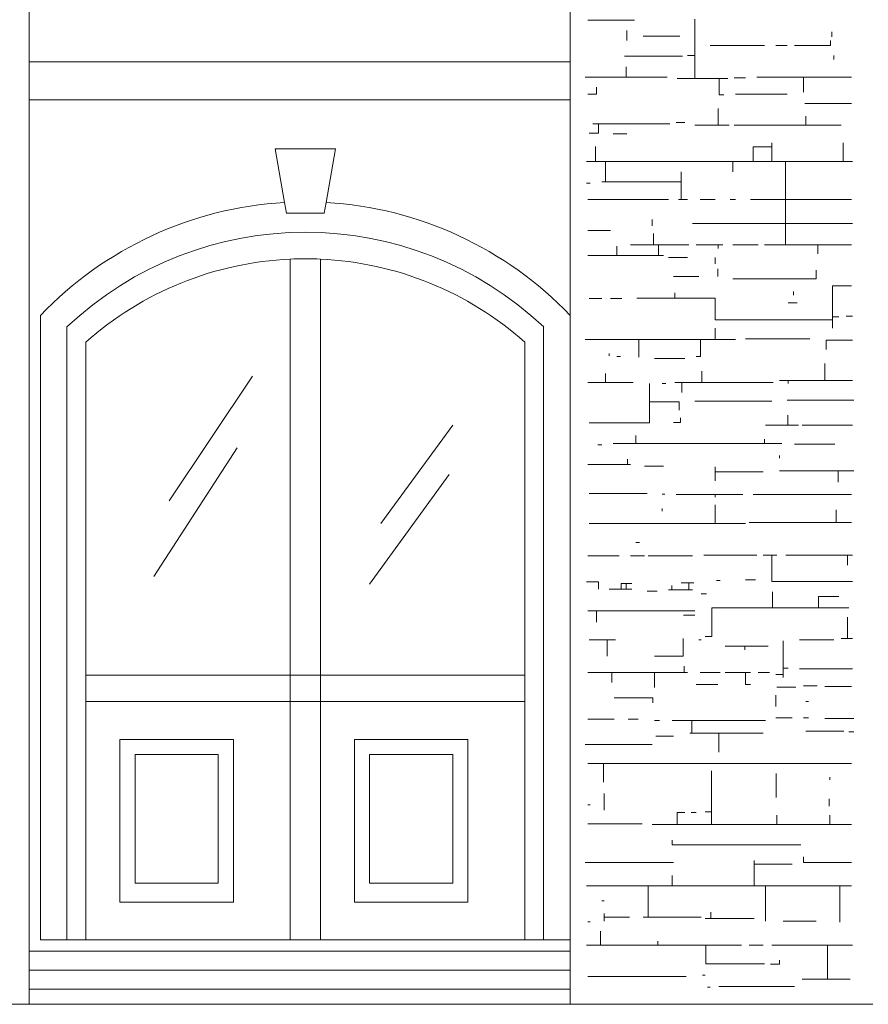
# Model space of a CAD drawing. Header units: millimetres. Extents: x 0 to 19989, y 0 to 8213.
# Tile 8 of 26: x 7902 to 10439, y 0 to 2943. Entities that reach past the tile are written whole.
import ezdxf

# ---------------------------------------------------------------- set-up
doc = ezdxf.new("R2010")
doc.units = ezdxf.units.MM
for name, color, linetype, lineweight in [('ARCH', 7, 'Continuous', 13), ('GLASS', 7, 'Continuous', 13), ('GROUND', 7, 'Continuous', 13), ('MASONRY', 7, 'Continuous', 13), ('WINDOWS', 7, 'Continuous', 13)]:
    doc.layers.add(name, color=color, linetype=linetype, lineweight=lineweight)

msp = doc.modelspace()

# ---------------------------------------------------------------- linework, layer by layer
at = {"layer": 'ARCH', "color": 7, "lineweight": 13}
for p, q in [((9547.5, 2816.7), (9547.5, 4909.5)), ((7929.9, 3586), (7929.9, 2816.7)), ((7929.9, 2816.7), (7929.9, 2703.6)), ((7929.9, 2816.7), (9547.5, 2816.7)), ((9547.5, 2703.6), (9547.5, 2816.7)), ((7929.9, 2703.6), (7929.9, 158.4)), ((7929.9, 2703.6), (9547.5, 2703.6)), ((9547.5, 2058.8), (9547.5, 2703.6)), ((9547.5, 192.3), (9547.5, 2058.8)), ((9547.5, 158.4), (9547.5, 192.3)), ((7929.9, 158.4), (7929.9, 101.8)), ((7929.9, 158.4), (9547.5, 158.4)), ((9547.5, 101.8), (9547.5, 158.4)), ((7929.9, 101.8), (7929.9, 45.2)), ((7929.9, 101.8), (9547.5, 101.8)), ((9547.5, 45.2), (9547.5, 101.8)), ((7929.9, 45.2), (7929.9, 0)), ((7929.9, 45.2), (9547.5, 45.2)), ((9547.5, 0), (9547.5, 45.2)), ((7929.9, 0), (9547.5, 0)), ((9547.5, 0), (10452.5, 0))]:
    msp.add_line(p, q, dxfattribs=at)
at = {"layer": 'GLASS', "color": 7, "lineweight": 13}
for p, q in [((8348.4, 1504.5), (8597.3, 1877.8)), ((8981.9, 1436.7), (9196.8, 1730.8)), ((8303.2, 1278.3), (8552, 1662.9)), ((8948, 1255.7), (9185.5, 1583.7))]:
    msp.add_line(p, q, dxfattribs=at)
at = {"layer": 'GROUND', "color": 7, "lineweight": 13}
msp.add_line((7873.3, 0), (7929.9, 0), dxfattribs=at)
at = {"layer": 'MASONRY', "color": 7, "lineweight": 13}
for p, q in [((9920.8, 2835.6), (9920.8, 2944.9)), ((9739.8, 2941.2), (9600.3, 2941.2)), ((9717.2, 2911), (9717.2, 2880.8)), ((9766.2, 2894), (9875.6, 2894)), ((10329.9, 2907.2), (10329.9, 2892.2)), ((9966.1, 2865.8), (10128.2, 2865.8)), ((10196.1, 2865.8), (10162.1, 2865.8)), ((10218.7, 2865.8), (10326.2, 2865.8)), ((10326.2, 2865.8), (10326.2, 2880.8)), ((9883.1, 2833.7), (9709.7, 2833.7)), ((9920.8, 2835.6), (9898.2, 2835.6)), ((9920.8, 2835.6), (9920.8, 2767.7)), ((10335.6, 2835.6), (10335.6, 2824.3)), ((9715.3, 2771.5), (9715.3, 2801.7)), ((9715.3, 2771.5), (9592.8, 2771.5)), ((9715.3, 2771.5), (9837.9, 2771.5)), ((9868, 2767.7), (9920.8, 2767.7)), ((9993.1, 2767.7), (9920.8, 2767.7)), ((9993.1, 2767.7), (9993.1, 2718.8)), ((10018.9, 2767.7), (9993.1, 2767.7)), ((10037.7, 2769.6), (10071.6, 2769.6)), ((10105.6, 2771.5), (10245.1, 2771.5)), ((10245.1, 2771.5), (10245.1, 2726.2)), ((10245.1, 2771.5), (10388.4, 2771.5)), ((9626.1, 2741.3), (9626.1, 2720.6)), ((9626.1, 2720.6), (9600.3, 2720.6)), ((9993.1, 2718.8), (10007.5, 2718.8)), ((10196.1, 2720.6), (10041.5, 2720.6)), ((10248.9, 2692.3), (10388.4, 2692.3)), ((9990.6, 2677.2), (9990.6, 2628.2)), ((10252.6, 2654.6), (10252.6, 2628.2)), ((9615.4, 2632), (9632.3, 2632)), ((9632.3, 2632), (9632.3, 2603.7)), ((9845.4, 2632), (9632.3, 2632)), ((9890.6, 2635.7), (9864.3, 2635.7)), ((9990.6, 2628.2), (9920.8, 2628.2)), ((10022.6, 2628.2), (9990.6, 2628.2)), ((10252.6, 2628.2), (10037.7, 2628.2)), ((10252.6, 2628.2), (10358.2, 2628.2)), ((9632.3, 2603.7), (9604.1, 2603.7)), ((9675.7, 2601.8), (9717.2, 2601.8)), ((9622.9, 2564.1), (9622.9, 2518.9)), ((10094.3, 2518.9), (10094.3, 2563.5)), ((10094.3, 2563.5), (10150.8, 2563.5)), ((10150.8, 2575.4), (10150.8, 2563.5)), ((10150.8, 2518.9), (10150.8, 2563.5)), ((10363.9, 2575.4), (10363.9, 2518.9)), ((9596.5, 2518.9), (9622.9, 2518.9)), ((9653.1, 2518.9), (9622.9, 2518.9)), ((9653.1, 2518.9), (9653.1, 2458.5)), ((10033.9, 2518.9), (9653.1, 2518.9)), ((10033.9, 2518.9), (10033.9, 2488.7)), ((10033.9, 2518.9), (10094.3, 2518.9)), ((10150.8, 2518.9), (10094.3, 2518.9)), ((10150.8, 2518.9), (10191.4, 2518.9)), ((10191.4, 2518.9), (10191.4, 2405.7)), ((10191.4, 2518.9), (10363.9, 2518.9)), ((10392.2, 2518.9), (10363.9, 2518.9)), ((9879.3, 2488.7), (9879.3, 2458.5)), ((9607.8, 2454.8), (9596.5, 2454.8)), ((9641.8, 2458.5), (9653.1, 2458.5)), ((9879.3, 2458.5), (9653.1, 2458.5)), ((9879.3, 2405.7), (9879.3, 2458.5)), ((9841.6, 2405.7), (9600.3, 2405.7)), ((9879.3, 2405.7), (9871.8, 2405.7)), ((9879.3, 2405.7), (9898.2, 2405.7)), ((9981.1, 2405.7), (9935.9, 2405.7)), ((10026.4, 2405.7), (10041.5, 2405.7)), ((10191.4, 2405.7), (10086.7, 2405.7)), ((10191.4, 2405.7), (10388.4, 2405.7)), ((10191.4, 2405.7), (10191.4, 2334.1)), ((9792.6, 2326.5), (9792.6, 2345.4)), ((9913.3, 2334.1), (10191.4, 2334.1)), ((10191.4, 2334.1), (10191.4, 2270)), ((10392.2, 2334.1), (10191.4, 2334.1)), ((9600.3, 2313.3), (9668.2, 2313.3)), ((9796.4, 2270), (9796.4, 2303.9)), ((9687, 2237.9), (9687, 2266.2)), ((9796.4, 2270), (9728.5, 2270)), ((9811.5, 2270), (9796.4, 2270)), ((9811.5, 2270), (9811.5, 2237.9)), ((9902, 2270), (9811.5, 2270)), ((9924.6, 2270), (9990.6, 2270)), ((9990.6, 2258.7), (9990.6, 2270)), ((10003.8, 2270), (9990.6, 2270)), ((10109.4, 2270), (10033.9, 2270)), ((10191.4, 2270), (10128.2, 2270)), ((10288.5, 2270), (10191.4, 2270)), ((10288.5, 2243.6), (10288.5, 2270)), ((10288.5, 2270), (10388.4, 2270)), ((9687, 2237.9), (9600.3, 2237.9)), ((9687, 2237.9), (9811.5, 2237.9)), ((9811.5, 2237.9), (9826.5, 2237.9)), ((9841.6, 2232.3), (9898.2, 2232.3)), ((9981.1, 2213.4), (9981.1, 2232.3)), ((9988.7, 2198.3), (9988.7, 2175.7)), ((10282.8, 2168.2), (10282.8, 2194.6)), ((9932.1, 2175.7), (9856.7, 2175.7)), ((10045.2, 2168.2), (10033.9, 2168.2)), ((10098, 2168.2), (10045.2, 2168.2)), ((10109.4, 2168.2), (10098, 2168.2)), ((10109.4, 2168.2), (10282.8, 2168.2)), ((9860.5, 2110.4), (9860.5, 2126.7)), ((10214.9, 2130.5), (10214.9, 2119.2)), ((10331.8, 2055.1), (10331.8, 2147.4)), ((10331.8, 2147.4), (10388.4, 2147.4)), ((9641.8, 2109.7), (9604.1, 2109.7)), ((9702.1, 2109.7), (9668.2, 2109.7)), ((9860.5, 2110.4), (9747.4, 2110.4)), ((9860.5, 2110.4), (9981.3, 2110.4)), ((9981.3, 2110.4), (9981.3, 2055.1)), ((10199.9, 2096.5), (10226.2, 2096.5)), ((9981.3, 2055.1), (9981.3, 2045.7)), ((9981.3, 2045.7), (10331.8, 2045.7)), ((10331.8, 2045.7), (10331.8, 2055.1)), ((10350.7, 2055.1), (10331.8, 2055.1)), ((10331.8, 2021.1), (10331.8, 2045.7)), ((10392.2, 2056.9), (10373.3, 2056.9)), ((9981.1, 2021.1), (9981.1, 1987.2)), ((9753, 1987.2), (9592.8, 1987.2)), ((9753, 1934.4), (9753, 1987.2)), ((9937.7, 1987.2), (9753, 1987.2)), ((9937.7, 1987.2), (9937.7, 1936.3)), ((9937.7, 1987.2), (9981.1, 1987.2)), ((9981.1, 1987.2), (10041.5, 1987.2)), ((10264, 1989.1), (10071.6, 1989.1)), ((10313, 1957), (10313, 1984.7)), ((10313, 1984.7), (10392.2, 1984.7)), ((9664.4, 1938.2), (9664.4, 1945.7)), ((9687, 1936.3), (9698.3, 1936.3)), ((9890.6, 1930.6), (9800.1, 1930.6)), ((9937.7, 1936.3), (9924.6, 1936.3)), ((10309.2, 1864.6), (10309.2, 1915.5)), ((9653.1, 1859), (9653.1, 1885.4)), ((9941.6, 1859), (9941.6, 1892.9)), ((9653.1, 1859), (9600.3, 1859)), ((9653.1, 1859), (9736, 1859)), ((9785.1, 1855.2), (9785.1, 1800.5)), ((9822.8, 1855.2), (9834.1, 1855.2)), ((9860.5, 1859), (9881.2, 1859)), ((9881.2, 1828.8), (9881.2, 1859)), ((9941.6, 1859), (9881.2, 1859)), ((9941.6, 1859), (10154.6, 1859)), ((10173.5, 1864.6), (10199.9, 1864.6)), ((10199.9, 1855.2), (10199.9, 1864.6)), ((10309.2, 1864.6), (10199.9, 1864.6)), ((10309.2, 1864.6), (10392.2, 1864.6)), ((9785.1, 1738.3), (9785.1, 1800.5)), ((9785.1, 1800.5), (9873.7, 1800.5)), ((9873.7, 1800.5), (9873.7, 1776)), ((9920.8, 1802.4), (10150.8, 1802.4)), ((10196.1, 1806), (10211.2, 1806)), ((10211.2, 1806), (10395.9, 1806)), ((9785.1, 1738.3), (9604.1, 1738.3)), ((9856.7, 1738.9), (9877.4, 1738.9)), ((9877.4, 1738.9), (9877.4, 1753.4)), ((10198, 1760.9), (10198, 1730.8)), ((10132, 1730.8), (10198, 1730.8)), ((10198, 1730.8), (10230, 1730.8)), ((10241.3, 1730.8), (10346.9, 1730.8)), ((10346.9, 1730.8), (10392.2, 1730.8)), ((9743.6, 1700.6), (9743.6, 1676.1)), ((10128.2, 1689.3), (10128.2, 1676.1)), ((9630.5, 1672.3), (9641.8, 1672.3)), ((9675.7, 1676.1), (9743.6, 1676.1)), ((10128.2, 1676.1), (9743.6, 1676.1)), ((10128.2, 1676.1), (10181, 1676.1)), ((10339.4, 1674.2), (10218.7, 1674.2)), ((9719.1, 1629), (9719.1, 1613.9)), ((10173.5, 1632.7), (10173.5, 1640.3)), ((9600.3, 1613.9), (9719.1, 1613.9)), ((9728.5, 1613.9), (9719.1, 1613.9)), ((9770, 1608.2), (9826.5, 1608.2)), ((9981.1, 1606.3), (9981.1, 1591.3)), ((9981.1, 1564.9), (9981.1, 1591.3)), ((9981.1, 1591.3), (10124.4, 1591.3)), ((10173.5, 1595), (10348.8, 1595)), ((10348.8, 1595), (10348.8, 1561.1)), ((10395.9, 1595), (10348.8, 1595)), ((9604.1, 1527.1), (9777.5, 1527.1)), ((9830.3, 1525.3), (9822.8, 1525.3)), ((9981.1, 1523.4), (9864.3, 1523.4)), ((9981.1, 1523.4), (10064.1, 1523.4)), ((9981.1, 1523.4), (9981.1, 1515.8)), ((10094.3, 1523.4), (10335.6, 1523.4)), ((10335.6, 1523.4), (10388.4, 1523.4)), ((9822.8, 1481.9), (9822.8, 1474.4)), ((9981.1, 1436.7), (9981.1, 1493.2)), ((10343.1, 1478.1), (10343.1, 1440.4)), ((9604.1, 1436.7), (9981.1, 1436.7)), ((9981.1, 1436.7), (10071.6, 1436.7)), ((10083, 1440.4), (10343.1, 1440.4)), ((10388.4, 1440.4), (10343.1, 1440.4)), ((9754.9, 1380.1), (9743.6, 1380.1)), ((9600.3, 1340.5), (9694.6, 1340.5)), ((9728.5, 1340.5), (9770, 1340.5)), ((9913.3, 1340.5), (9781.3, 1340.5)), ((10086.7, 1342.5), (9947.2, 1342.5)), ((10105.6, 1342.5), (10086.7, 1342.5)), ((10124.4, 1342.4), (10151, 1342.4)), ((10151, 1274.5), (10151, 1342.4)), ((10165.9, 1342.4), (10151, 1342.4)), ((10377.1, 1342.4), (10192.3, 1342.4)), ((10377.1, 1342.4), (10377.1, 1312.2)), ((10377.1, 1342.4), (10392.2, 1342.4)), ((9996.2, 1267), (9984.9, 1267)), ((10071.6, 1268.9), (10101.8, 1268.9)), ((10151, 1263.4), (10151, 1274.5)), ((9596.5, 1262.6), (9632.3, 1262.6)), ((9632.3, 1262.6), (9632.3, 1240.6)), ((9700.3, 1240.6), (9664.4, 1240.6)), ((9700.3, 1240.6), (9700.3, 1258.2)), ((9700.3, 1258.2), (9715.3, 1258.2)), ((9700.3, 1240.6), (9715.3, 1240.6)), ((9715.3, 1258.2), (9715.3, 1240.6)), ((9732.3, 1258.2), (9715.3, 1258.2)), ((9732.3, 1240.6), (9715.3, 1240.6)), ((9841.6, 1238.7), (9851.1, 1238.7)), ((9851.1, 1251.9), (9851.1, 1238.7)), ((9902, 1238.7), (9851.1, 1238.7)), ((9902, 1259.4), (9879.3, 1259.4)), ((9902, 1259.4), (9902, 1238.7)), ((9902, 1259.4), (9917, 1259.4)), ((9913.3, 1238.7), (9902, 1238.7)), ((10339.4, 1263.4), (10151, 1263.4)), ((10392.2, 1263.4), (10339.4, 1263.4)), ((9807.7, 1234.9), (9777.5, 1234.9)), ((9939.7, 1227.4), (9954.8, 1227.4)), ((10152.7, 1185.3), (10152.7, 1233)), ((10350.7, 1219.2), (10290.3, 1219.2)), ((10290.3, 1219.2), (10290.3, 1185.3)), ((10152.7, 1185.3), (9971.3, 1185.3)), ((9971.3, 1185.3), (9971.3, 1099.2)), ((10152.7, 1185.3), (10290.3, 1185.3)), ((10380.8, 1185.3), (10290.3, 1185.3)), ((9626.7, 1176.5), (9600.3, 1176.5)), ((9626.7, 1176.5), (9626.7, 1142.5)), ((9626.7, 1176.5), (9920.8, 1176.5)), ((9920.8, 1163.3), (9886.9, 1163.3)), ((10377.1, 1093.5), (10377.1, 1157.6)), ((9604.1, 1089.7), (9658.7, 1089.7)), ((9658.7, 1040.7), (9658.7, 1089.7)), ((9658.7, 1089.7), (9683.3, 1089.7)), ((9885, 1040.6), (9885, 1093.5)), ((9939.7, 1089.7), (9932.1, 1089.7)), ((9971.3, 1099.2), (9951, 1099.2)), ((10335.6, 1089.7), (10233.8, 1089.7)), ((10377.1, 1093.5), (10358.2, 1093.5)), ((10392.2, 1093.5), (10377.1, 1093.5)), ((10011.3, 1070.9), (10069.8, 1070.9)), ((10069.8, 1070.9), (10069.8, 1059.6)), ((10139.5, 1070.9), (10069.8, 1070.9)), ((10184.8, 1086), (10184.8, 1074.7)), ((10184.8, 1074.7), (10184.8, 1004.9)), ((9800.1, 1040.6), (9822.8, 1040.6)), ((9822.8, 1040.6), (9885, 1040.6)), ((9888.8, 1010.6), (9888.8, 991.7)), ((10184.8, 1004.9), (10184.8, 986)), ((10184.8, 1004.9), (10199.9, 1004.9)), ((10392.2, 1003), (10233.8, 1003)), ((9671.9, 991.7), (9600.3, 991.7)), ((9671.9, 991.7), (9671.9, 961.5)), ((9671.9, 991.7), (9800.2, 991.7)), ((9888.8, 991.7), (9800.2, 991.7)), ((9800.2, 946.5), (9800.2, 991.7)), ((9888.8, 991.7), (9898.2, 991.7)), ((9996.2, 991.7), (9935.9, 991.7)), ((10011.3, 991.7), (10072.2, 991.7)), ((10086.7, 991.7), (10072.2, 991.7)), ((10072.2, 955.9), (10072.2, 991.7)), ((10109.4, 991.7), (10143.3, 991.7)), ((10162.1, 986), (10184.8, 986)), ((10184.8, 986), (10184.8, 976.6)), ((9924.6, 955.9), (9988.7, 955.9)), ((10086.7, 955.9), (10072.2, 955.9)), ((10165.9, 948.3), (10222.5, 948.3)), ((10286.6, 952.1), (10245.1, 952.1)), ((10388.4, 950.2), (10309.2, 950.2)), ((9679.5, 916.2), (9794.5, 916.2)), ((9794.5, 916.2), (9794.5, 901.2)), ((10162.1, 889.9), (10162.1, 923.8)), ((10260.2, 905), (10252.6, 905)), ((10211.2, 856), (10162.1, 856)), ((10245.1, 856), (10260.2, 856)), ((10395.9, 854.1), (10309.2, 854.1)), ((9679.5, 852.2), (9600.3, 852.2)), ((9721, 852.2), (9751.1, 852.2)), ((9800.1, 848.4), (9815.2, 848.4)), ((9911.4, 848.4), (9852.9, 848.4)), ((9911.4, 810.7), (9911.4, 848.4)), ((9911.4, 848.4), (10132, 848.4)), ((9856.7, 801.3), (9803.9, 801.3)), ((9911.4, 810.7), (9905.7, 810.7)), ((9911.4, 810.7), (9992.5, 810.7)), ((9992.5, 810.7), (9992.5, 754.1)), ((9992.5, 810.7), (10124.4, 810.7)), ((10252.6, 816.4), (10365.8, 816.4)), ((10380.8, 814.5), (10395.9, 814.5)), ((9758.7, 776.9), (9592.8, 776.9)), ((9792.6, 776.9), (9758.7, 776.9)), ((9647.4, 720.2), (9600.3, 720.2)), ((9647.4, 663.7), (9647.4, 720.2)), ((10388.4, 720.2), (9647.4, 720.2)), ((9969.8, 575), (9969.8, 697.6)), ((10164, 690), (10164, 618.4)), ((10324.3, 671.2), (10324.3, 678.7)), ((9649.3, 580.7), (9649.3, 629.7)), ((9600.3, 595.8), (9607.8, 595.8)), ((10322.4, 614.6), (10322.4, 592)), ((9867.4, 537.3), (9867.4, 573)), ((9867.4, 573), (9890.6, 573)), ((9909.5, 573.2), (9924.6, 573.2)), ((9951, 575), (9969.8, 575)), ((9969.8, 575), (9969.8, 537.3)), ((10165.9, 565.6), (10165.9, 537.3)), ((10324.3, 565.6), (10324.3, 537.3)), ((9762.4, 539.2), (9600.3, 539.2)), ((9867.4, 537.3), (9792.6, 537.3)), ((9867.4, 537.3), (9969.8, 537.3)), ((10165.9, 537.3), (9969.8, 537.3)), ((10165.9, 537.3), (10324.3, 537.3)), ((10388.4, 537.3), (10324.3, 537.3)), ((9852.9, 477.1), (9852.9, 490.2)), ((10237.6, 477.1), (9852.9, 477.1)), ((9592.8, 424.2), (9856.7, 424.2)), ((10098, 429.9), (10098, 418.6)), ((10098, 354.4), (10098, 418.6)), ((10211.2, 418.6), (10098, 418.6)), ((10245.1, 424.3), (10245.1, 441.2)), ((10388.4, 424.3), (10245.1, 424.3)), ((9852.9, 384.6), (9852.9, 354.4)), ((9781.3, 354.4), (9596.5, 354.4)), ((9781.3, 260.2), (9781.3, 354.4)), ((9852.9, 354.4), (9781.3, 354.4)), ((9852.9, 354.4), (10098, 354.4)), ((10098, 354.4), (10132, 354.4)), ((10132, 260.2), (10132, 354.4)), ((10132, 354.4), (10354.4, 354.4)), ((10354.4, 260.2), (10354.4, 354.4)), ((10388.4, 354.4), (10354.4, 354.4)), ((9641.8, 309.2), (9649.3, 309.2)), ((9649.3, 271.5), (9649.3, 260.2)), ((9967.9, 275.3), (9967.9, 256.4)), ((9600.3, 247), (9607.8, 247)), ((9649.3, 248.9), (9649.3, 260.2)), ((9724.7, 260.2), (9649.3, 260.2)), ((9781.3, 260.2), (9766.2, 260.2)), ((9781.3, 260.2), (9939.7, 260.2)), ((9951, 256.4), (9967.9, 256.4)), ((10098, 256.4), (9967.9, 256.4)), ((10132, 248.9), (10132, 260.2)), ((10282.8, 248.9), (10184.8, 248.9)), ((10354.4, 245.1), (10354.4, 260.2)), ((9638, 218.7), (9638, 177.2)), ((9638, 177.2), (9596.5, 177.2)), ((9638, 177.2), (9809.6, 177.2)), ((9809.6, 188.5), (9809.6, 177.2)), ((9809.6, 177.2), (9952.9, 177.2)), ((9952.9, 177.2), (9952.9, 121.3)), ((9952.9, 177.2), (10060.3, 177.2)), ((10124.4, 177.2), (10083, 177.2)), ((10316.7, 177.2), (10150.8, 177.2)), ((10316.7, 75.4), (10316.7, 177.2)), ((10392.2, 177.2), (10316.7, 177.2)), ((9952.9, 121.3), (10128.2, 121.3)), ((10173.5, 119.5), (10147.1, 119.5)), ((10173.5, 132), (10173.5, 119.5)), ((9894.4, 83), (9600.3, 83)), ((9943.4, 86.7), (9951, 86.7)), ((10316.7, 75.4), (10241.3, 75.4)), ((10316.7, 75.4), (10384.6, 75.4)), ((9958.5, 50.9), (9966.1, 50.9)), ((10218.7, 52.8), (9992.5, 52.8))]:
    msp.add_line(p, q, dxfattribs=at)
at = {"layer": 'WINDOWS', "color": 7, "lineweight": 13}
for p, q in [((8665.2, 2556.6), (8846.2, 2556.6)), ((8693.4, 2396.4), (8665.2, 2556.6)), ((8846.2, 2556.6), (8817.9, 2396.4)), ((8699.1, 2364.3), (8693.4, 2396.4)), ((8817.9, 2396.4), (8812.2, 2364.3)), ((8812.2, 2364.3), (8699.1, 2364.3)), ((8710.4, 2227.5), (8710.4, 984.2)), ((8800.9, 2227.5), (8800.9, 984.2)), ((7963.8, 2058.8), (7963.8, 192.3)), ((8043, 2024.9), (8043, 192.3)), ((9468.3, 2024.9), (9468.3, 192.3)), ((8099.5, 1979.6), (8099.5, 984.2)), ((9411.8, 1979.6), (9411.8, 984.2)), ((8099.5, 984.2), (8099.5, 905)), ((8099.5, 984.2), (8710.4, 984.2)), ((8710.4, 984.2), (8710.4, 905)), ((8710.4, 984.2), (8800.9, 984.2)), ((8800.9, 984.2), (8800.9, 905)), ((8800.9, 984.2), (9411.8, 984.2)), ((9411.8, 984.2), (9411.8, 905)), ((8099.5, 905), (8099.5, 192.3)), ((8099.5, 905), (8710.4, 905)), ((8710.4, 905), (8710.4, 192.3)), ((8710.4, 905), (8800.9, 905)), ((8800.9, 905), (8800.9, 192.3)), ((8800.9, 905), (9411.8, 905)), ((9411.8, 905), (9411.8, 192.3)), ((8201.4, 791.9), (8540.7, 791.9)), ((8201.4, 305.4), (8201.4, 791.9)), ((8540.7, 791.9), (8540.7, 305.4)), ((8902.7, 791.9), (9242.1, 791.9)), ((8902.7, 305.4), (8902.7, 791.9)), ((9242.1, 791.9), (9242.1, 305.4)), ((8246.6, 746.6), (8495.5, 746.6)), ((8246.6, 362), (8246.6, 746.6)), ((8495.5, 746.6), (8495.5, 362)), ((8948, 746.6), (9196.8, 746.6)), ((8948, 362), (8948, 746.6)), ((9196.8, 746.6), (9196.8, 362)), ((8495.5, 362), (8246.6, 362)), ((9196.8, 362), (8948, 362)), ((8540.7, 305.4), (8201.4, 305.4)), ((9242.1, 305.4), (8902.7, 305.4)), ((7963.8, 192.3), (8043, 192.3)), ((8043, 192.3), (8099.5, 192.3)), ((8099.5, 192.3), (8710.4, 192.3)), ((8710.4, 192.3), (8800.9, 192.3)), ((8800.9, 192.3), (9411.8, 192.3)), ((9411.8, 192.3), (9468.3, 192.3)), ((9468.3, 192.3), (9547.5, 192.3))]:
    msp.add_line(p, q, dxfattribs=at)
for centre, radius, start, end in [((8755.7, 1304.7), 1093.5, 93.2627, 136.3972), ((8755.7, 1304.7), 1093.5, 43.6028, 86.7373), ((8755.7, 1268.3), 1039.4, 46.7111, 133.2889), ((8755.7, 1239.2), 989.3, 92.6215, 131.5445), ((8755.7, 1239.2), 989.3, 87.3785, 92.6215), ((8755.7, 1239.2), 989.3, 48.4555, 87.3785)]:
    msp.add_arc(centre, radius, start, end, dxfattribs=at)

doc.saveas('drawing.dxf')
